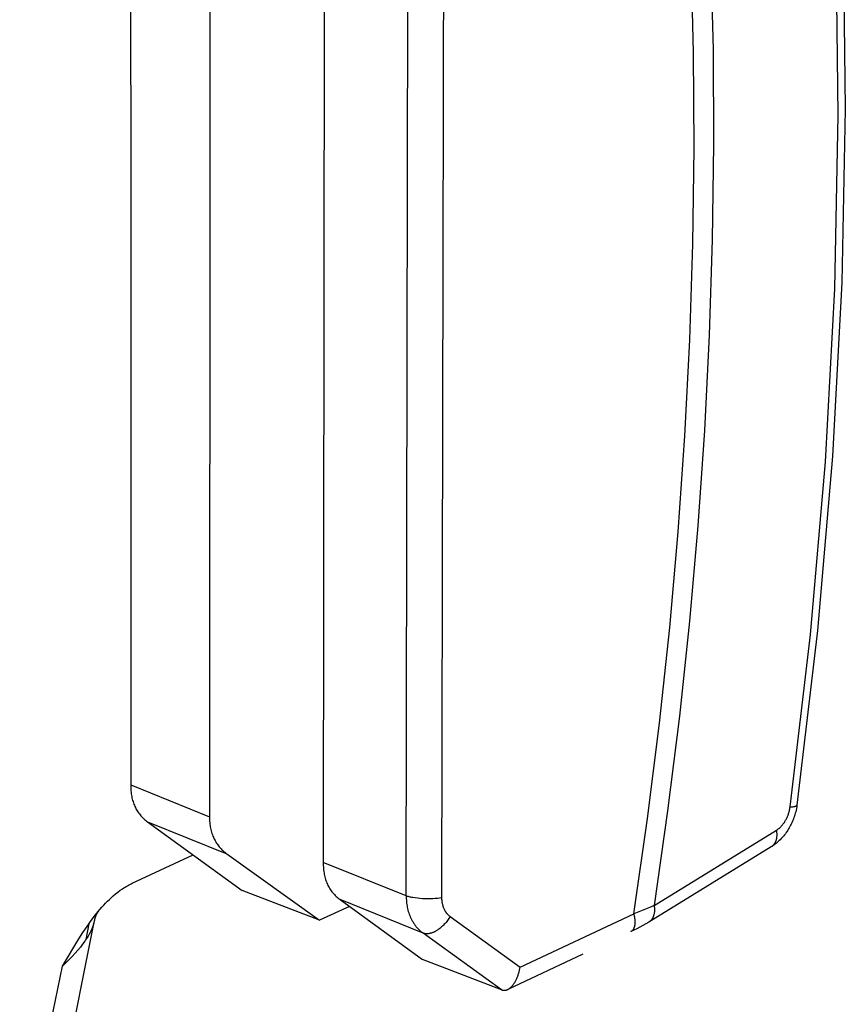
# Model space of a CAD drawing. Header units: millimetres. Extents: x -5878 to -4878, y 4408 to 5408.
# Tile 19 of 119: x -5425 to -5403, y 4711 to 4738. Entities that reach past the tile are written whole.
import ezdxf

# ---------------------------------------------------------------- set-up
doc = ezdxf.new("R2010")
doc.units = ezdxf.units.MM
doc.layers.add('SHOW Mini_Safetyfree Holder', color=7, linetype='Continuous', true_color=0x000000)

msp = doc.modelspace()

# ---------------------------------------------------------------- linework, layer by layer
at = {"layer": 'SHOW Mini_Safetyfree Holder', "color": 18, "lineweight": -3, "true_color": 0x000000}
for points in [[(-5421.958, 4754.476), (-5421.954, 4717.093)], [(-5408.524, 4713.655), (-5408.157, 4716.195), (-5407.836, 4718.742), (-5407.563, 4721.295), (-5407.336, 4723.853), (-5407.158, 4726.413), (-5407.028, 4728.975), (-5406.945, 4731.537), (-5406.912, 4734.096), (-5406.927, 4736.652), (-5406.991, 4739.203), (-5407.103, 4741.747), (-5407.264, 4744.283), (-5407.474, 4746.808), (-5407.732, 4749.323), (-5408.038, 4751.823), (-5408.392, 4754.31)], [(-5407.846, 4754.283), (-5407.498, 4751.811), (-5407.198, 4749.324), (-5406.945, 4746.825), (-5406.739, 4744.314), (-5406.582, 4741.794), (-5406.472, 4739.265), (-5406.409, 4736.73), (-5406.395, 4734.19), (-5406.428, 4731.646), (-5406.509, 4729.101), (-5406.638, 4726.555), (-5406.814, 4724.01), (-5407.036, 4721.468), (-5407.306, 4718.931), (-5407.621, 4716.399), (-5407.982, 4713.875)], [(-5419.834, 4753.902), (-5419.85, 4716.245)], [(-5404.35, 4716.507), (-5403.805, 4721.108), (-5403.408, 4725.723), (-5403.161, 4730.345), (-5403.064, 4734.965), (-5403.119, 4739.575), (-5403.325, 4744.165), (-5403.684, 4748.727), (-5404.193, 4753.253)], [(-5404.01, 4753.416), (-5403.5, 4748.886), (-5403.141, 4744.327), (-5402.934, 4739.742), (-5402.877, 4735.135), (-5402.972, 4730.51), (-5403.219, 4725.869), (-5403.617, 4721.217), (-5404.169, 4716.556)], [(-5416.769, 4753.073), (-5416.814, 4715.022)], [(-5414.598, 4714.129), (-5414.532, 4752.467)], [(-5413.578, 4752.424), (-5413.654, 4714.078)], [(-5421.954, 4717.093), (-5421.954, 4717.053), (-5421.953, 4717.012), (-5421.951, 4716.973), (-5421.947, 4716.934), (-5421.943, 4716.896), (-5421.939, 4716.858), (-5421.933, 4716.822), (-5421.926, 4716.785), (-5421.919, 4716.75), (-5421.91, 4716.715), (-5421.901, 4716.681), (-5421.891, 4716.647), (-5421.88, 4716.614), (-5421.868, 4716.582), (-5421.856, 4716.55), (-5421.842, 4716.519), (-5421.827, 4716.488), (-5421.812, 4716.459), (-5421.796, 4716.429), (-5421.779, 4716.401), (-5421.761, 4716.373), (-5421.742, 4716.346), (-5421.722, 4716.319), (-5421.701, 4716.294), (-5421.68, 4716.268), (-5421.657, 4716.244), (-5421.634, 4716.22), (-5421.61, 4716.196), (-5421.585, 4716.174), (-5421.559, 4716.152), (-5421.532, 4716.13), (-5421.504, 4716.11)], [(-5421.954, 4717.093), (-5419.85, 4716.245)], [(-5404.169, 4716.556), (-5404.175, 4716.511), (-5404.183, 4716.467), (-5404.192, 4716.423), (-5404.202, 4716.378), (-5404.213, 4716.339), (-5404.224, 4716.3), (-5404.236, 4716.262), (-5404.249, 4716.223), (-5404.26, 4716.191), (-5404.273, 4716.159), (-5404.286, 4716.127), (-5404.305, 4716.083), (-5404.321, 4716.05), (-5404.337, 4716.017), (-5404.354, 4715.984), (-5404.372, 4715.952), (-5404.391, 4715.919), (-5404.411, 4715.887), (-5404.432, 4715.855), (-5404.453, 4715.824), (-5404.477, 4715.79), (-5404.502, 4715.758), (-5404.527, 4715.726), (-5404.554, 4715.695), (-5404.585, 4715.661), (-5404.617, 4715.628), (-5404.65, 4715.597), (-5404.683, 4715.566), (-5404.704, 4715.548), (-5404.725, 4715.531), (-5404.746, 4715.515), (-5404.767, 4715.499), (-5404.789, 4715.483), (-5404.811, 4715.468), (-5404.833, 4715.453), (-5404.856, 4715.439)], [(-5404.717, 4715.882), (-5404.706, 4715.889), (-5404.696, 4715.896), (-5404.685, 4715.903), (-5404.675, 4715.911), (-5404.665, 4715.918), (-5404.655, 4715.926), (-5404.646, 4715.934), (-5404.637, 4715.941), (-5404.628, 4715.949), (-5404.619, 4715.958), (-5404.602, 4715.974), (-5404.586, 4715.991), (-5404.571, 4716.008), (-5404.556, 4716.025), (-5404.542, 4716.042), (-5404.529, 4716.06), (-5404.516, 4716.077), (-5404.504, 4716.095), (-5404.492, 4716.113), (-5404.481, 4716.131), (-5404.47, 4716.15), (-5404.46, 4716.169), (-5404.45, 4716.188), (-5404.44, 4716.207), (-5404.431, 4716.227), (-5404.422, 4716.247), (-5404.414, 4716.267), (-5404.405, 4716.288), (-5404.398, 4716.31), (-5404.39, 4716.332), (-5404.383, 4716.355), (-5404.376, 4716.378), (-5404.37, 4716.402), (-5404.364, 4716.427), (-5404.359, 4716.453), (-5404.354, 4716.48), (-5404.35, 4716.507)], [(-5404.35, 4716.507), (-5404.311, 4716.51), (-5404.292, 4716.511), (-5404.275, 4716.513), (-5404.259, 4716.515), (-5404.244, 4716.518), (-5404.237, 4716.519), (-5404.231, 4716.521), (-5404.224, 4716.522), (-5404.218, 4716.524), (-5404.212, 4716.525), (-5404.207, 4716.527), (-5404.202, 4716.529), (-5404.2, 4716.529), (-5404.197, 4716.53), (-5404.195, 4716.531), (-5404.193, 4716.532), (-5404.191, 4716.533), (-5404.189, 4716.534), (-5404.187, 4716.535), (-5404.185, 4716.536), (-5404.184, 4716.537), (-5404.182, 4716.538), (-5404.181, 4716.539), (-5404.18, 4716.54), (-5404.179, 4716.54), (-5404.179, 4716.541), (-5404.178, 4716.541), (-5404.177, 4716.542), (-5404.177, 4716.542), (-5404.176, 4716.543), (-5404.176, 4716.543), (-5404.175, 4716.544), (-5404.174, 4716.545), (-5404.174, 4716.545), (-5404.174, 4716.546), (-5404.173, 4716.546), (-5404.173, 4716.547), (-5404.172, 4716.547), (-5404.172, 4716.548), (-5404.171, 4716.548), (-5404.171, 4716.549), (-5404.171, 4716.55), (-5404.17, 4716.55), (-5404.17, 4716.551), (-5404.17, 4716.551), (-5404.17, 4716.552), (-5404.169, 4716.552), (-5404.169, 4716.553), (-5404.169, 4716.554), (-5404.169, 4716.554), (-5404.169, 4716.555), (-5404.169, 4716.555), (-5404.169, 4716.556), (-5404.169, 4716.556)], [(-5421.504, 4716.11), (-5419.384, 4715.252)], [(-5421.504, 4716.11), (-5418.974, 4714.274)], [(-5419.85, 4716.245), (-5419.849, 4716.204), (-5419.848, 4716.164), (-5419.846, 4716.124), (-5419.843, 4716.085), (-5419.838, 4716.047), (-5419.833, 4716.009), (-5419.828, 4715.972), (-5419.821, 4715.936), (-5419.813, 4715.9), (-5419.804, 4715.865), (-5419.795, 4715.83), (-5419.784, 4715.796), (-5419.773, 4715.763), (-5419.761, 4715.73), (-5419.747, 4715.698), (-5419.733, 4715.667), (-5419.718, 4715.636), (-5419.702, 4715.606), (-5419.685, 4715.577), (-5419.668, 4715.548), (-5419.649, 4715.52), (-5419.629, 4715.492), (-5419.609, 4715.466), (-5419.588, 4715.439), (-5419.565, 4715.414), (-5419.542, 4715.389), (-5419.518, 4715.364), (-5419.493, 4715.341), (-5419.467, 4715.318), (-5419.44, 4715.295), (-5419.412, 4715.273), (-5419.384, 4715.252)], [(-5407.982, 4713.875), (-5404.717, 4715.882)], [(-5404.717, 4715.882), (-5404.714, 4715.864), (-5404.712, 4715.846), (-5404.71, 4715.828), (-5404.709, 4715.81), (-5404.708, 4715.793), (-5404.707, 4715.775), (-5404.707, 4715.758), (-5404.708, 4715.74), (-5404.709, 4715.723), (-5404.71, 4715.707), (-5404.712, 4715.69), (-5404.714, 4715.674), (-5404.717, 4715.658), (-5404.721, 4715.642), (-5404.723, 4715.634), (-5404.725, 4715.627), (-5404.727, 4715.619), (-5404.729, 4715.612), (-5404.731, 4715.605), (-5404.734, 4715.597), (-5404.736, 4715.59), (-5404.739, 4715.583), (-5404.742, 4715.576), (-5404.745, 4715.57), (-5404.748, 4715.563), (-5404.751, 4715.556), (-5404.754, 4715.55), (-5404.758, 4715.544), (-5404.761, 4715.538), (-5404.765, 4715.531), (-5404.769, 4715.526), (-5404.772, 4715.52), (-5404.776, 4715.514), (-5404.78, 4715.509), (-5404.784, 4715.503), (-5404.789, 4715.498), (-5404.793, 4715.493), (-5404.797, 4715.488), (-5404.802, 4715.483), (-5404.806, 4715.478), (-5404.811, 4715.474), (-5404.815, 4715.469), (-5404.82, 4715.465), (-5404.825, 4715.461), (-5404.83, 4715.457), (-5404.835, 4715.453), (-5404.84, 4715.449), (-5404.845, 4715.446), (-5404.85, 4715.442), (-5404.856, 4715.439)], [(-5404.856, 4715.439), (-5408.12, 4713.433)], [(-5421.911, 4714.469), (-5420.285, 4715.225)], [(-5419.384, 4715.252), (-5416.912, 4713.484)], [(-5416.814, 4715.022), (-5416.814, 4714.981), (-5416.813, 4714.94), (-5416.81, 4714.901), (-5416.807, 4714.861), (-5416.803, 4714.823), (-5416.799, 4714.785), (-5416.793, 4714.748), (-5416.786, 4714.712), (-5416.779, 4714.676), (-5416.77, 4714.64), (-5416.761, 4714.606), (-5416.751, 4714.572), (-5416.74, 4714.539), (-5416.728, 4714.506), (-5416.715, 4714.474), (-5416.702, 4714.443), (-5416.687, 4714.412), (-5416.672, 4714.382), (-5416.656, 4714.353), (-5416.638, 4714.324), (-5416.62, 4714.296), (-5416.601, 4714.269), (-5416.582, 4714.242), (-5416.561, 4714.216), (-5416.539, 4714.191), (-5416.517, 4714.166), (-5416.493, 4714.142), (-5416.469, 4714.118), (-5416.444, 4714.096), (-5416.418, 4714.073), (-5416.391, 4714.052), (-5416.363, 4714.031)], [(-5414.598, 4714.129), (-5416.814, 4715.022)], [(-5422.822, 4713.713), (-5422.773, 4713.771), (-5422.724, 4713.828), (-5422.674, 4713.883), (-5422.623, 4713.937), (-5422.572, 4713.988), (-5422.521, 4714.038), (-5422.47, 4714.086), (-5422.418, 4714.132), (-5422.357, 4714.184), (-5422.295, 4714.233), (-5422.232, 4714.28), (-5422.169, 4714.323), (-5422.137, 4714.344), (-5422.105, 4714.364), (-5422.073, 4714.383), (-5422.041, 4714.402), (-5422.009, 4714.42), (-5421.976, 4714.437), (-5421.944, 4714.453), (-5421.911, 4714.469)], [(-5416.912, 4713.484), (-5418.974, 4714.274)], [(-5414.149, 4713.136), (-5416.363, 4714.031)], [(-5416.363, 4714.031), (-5414.162, 4712.431)], [(-5413.654, 4714.078), (-5413.707, 4714.071), (-5413.765, 4714.064), (-5413.826, 4714.059), (-5413.891, 4714.055), (-5413.959, 4714.053), (-5414.028, 4714.053), (-5414.097, 4714.054), (-5414.167, 4714.056), (-5414.235, 4714.061), (-5414.3, 4714.067), (-5414.362, 4714.075), (-5414.42, 4714.084), (-5414.447, 4714.089), (-5414.472, 4714.094), (-5414.497, 4714.099), (-5414.52, 4714.105), (-5414.541, 4714.111), (-5414.562, 4714.117), (-5414.581, 4714.123), (-5414.598, 4714.129)], [(-5414.598, 4714.129), (-5414.598, 4714.091), (-5414.597, 4714.052), (-5414.595, 4714.015), (-5414.592, 4713.977), (-5414.588, 4713.939), (-5414.583, 4713.902), (-5414.577, 4713.865), (-5414.57, 4713.828), (-5414.562, 4713.791), (-5414.552, 4713.754), (-5414.542, 4713.717), (-5414.531, 4713.68), (-5414.518, 4713.643), (-5414.504, 4713.607), (-5414.489, 4713.57), (-5414.473, 4713.534), (-5414.455, 4713.498), (-5414.446, 4713.48), (-5414.436, 4713.462), (-5414.426, 4713.445), (-5414.415, 4713.427), (-5414.404, 4713.41), (-5414.393, 4713.392), (-5414.381, 4713.375), (-5414.369, 4713.358), (-5414.356, 4713.34), (-5414.343, 4713.324), (-5414.33, 4713.307), (-5414.316, 4713.29), (-5414.301, 4713.274), (-5414.286, 4713.257), (-5414.271, 4713.241), (-5414.255, 4713.225), (-5414.239, 4713.21), (-5414.222, 4713.194), (-5414.204, 4713.179), (-5414.186, 4713.164), (-5414.168, 4713.15), (-5414.149, 4713.136)], [(-5413.654, 4714.078), (-5413.654, 4714.059), (-5413.653, 4714.04), (-5413.652, 4714.021), (-5413.65, 4714.002), (-5413.648, 4713.983), (-5413.645, 4713.964), (-5413.642, 4713.946), (-5413.639, 4713.927), (-5413.634, 4713.908), (-5413.63, 4713.89), (-5413.624, 4713.871), (-5413.619, 4713.853), (-5413.612, 4713.834), (-5413.605, 4713.816), (-5413.597, 4713.798), (-5413.589, 4713.78), (-5413.58, 4713.761), (-5413.575, 4713.752), (-5413.57, 4713.744), (-5413.565, 4713.735), (-5413.559, 4713.726), (-5413.554, 4713.717), (-5413.548, 4713.708), (-5413.542, 4713.699), (-5413.536, 4713.691), (-5413.529, 4713.682), (-5413.523, 4713.674), (-5413.516, 4713.665), (-5413.509, 4713.657), (-5413.502, 4713.649), (-5413.494, 4713.64), (-5413.486, 4713.632), (-5413.478, 4713.624), (-5413.47, 4713.616), (-5413.461, 4713.609), (-5413.452, 4713.601), (-5413.443, 4713.594), (-5413.434, 4713.586), (-5413.424, 4713.579)], [(-5416.11, 4713.847), (-5416.912, 4713.484)], [(-5407.982, 4713.875), (-5408.074, 4713.832), (-5408.165, 4713.793), (-5408.255, 4713.756), (-5408.344, 4713.721), (-5408.524, 4713.655)], [(-5407.982, 4713.875), (-5407.98, 4713.857), (-5407.977, 4713.839), (-5407.975, 4713.821), (-5407.974, 4713.803), (-5407.973, 4713.786), (-5407.973, 4713.768), (-5407.973, 4713.751), (-5407.973, 4713.734), (-5407.974, 4713.717), (-5407.975, 4713.7), (-5407.977, 4713.683), (-5407.98, 4713.667), (-5407.983, 4713.651), (-5407.986, 4713.636), (-5407.988, 4713.628), (-5407.99, 4713.62), (-5407.992, 4713.613), (-5407.994, 4713.605), (-5407.996, 4713.598), (-5407.999, 4713.591), (-5408.002, 4713.584), (-5408.004, 4713.577), (-5408.007, 4713.57), (-5408.01, 4713.563), (-5408.013, 4713.557), (-5408.016, 4713.55), (-5408.019, 4713.544), (-5408.023, 4713.538), (-5408.026, 4713.532), (-5408.03, 4713.526), (-5408.033, 4713.52), (-5408.037, 4713.514), (-5408.041, 4713.508), (-5408.045, 4713.503), (-5408.049, 4713.497), (-5408.053, 4713.492), (-5408.058, 4713.487), (-5408.062, 4713.482), (-5408.066, 4713.477), (-5408.071, 4713.473), (-5408.075, 4713.468), (-5408.08, 4713.464), (-5408.085, 4713.459), (-5408.09, 4713.455), (-5408.094, 4713.451), (-5408.099, 4713.447), (-5408.104, 4713.444), (-5408.11, 4713.44), (-5408.115, 4713.437), (-5408.12, 4713.433)], [(-5423.772, 4712.258), (-5423.339, 4712.983), (-5423.23, 4713.153), (-5423.119, 4713.318), (-5423.007, 4713.475), (-5422.893, 4713.625), (-5422.822, 4713.713)], [(-5422.824, 4713.711), (-5422.826, 4713.708), (-5422.829, 4713.705), (-5422.832, 4713.701), (-5422.835, 4713.695), (-5422.839, 4713.689), (-5422.844, 4713.682), (-5422.849, 4713.673), (-5422.854, 4713.664), (-5422.86, 4713.653), (-5422.866, 4713.642), (-5422.872, 4713.63), (-5422.878, 4713.616), (-5422.884, 4713.601), (-5422.89, 4713.586), (-5422.897, 4713.569), (-5422.903, 4713.551), (-5422.908, 4713.537), (-5422.912, 4713.523), (-5422.916, 4713.508), (-5422.92, 4713.493), (-5422.924, 4713.478), (-5422.928, 4713.462), (-5422.931, 4713.446), (-5422.934, 4713.43)], [(-5413.424, 4713.579), (-5413.441, 4713.553), (-5413.458, 4713.527), (-5413.476, 4713.501), (-5413.495, 4713.475), (-5413.515, 4713.449), (-5413.536, 4713.423), (-5413.558, 4713.398), (-5413.581, 4713.373), (-5413.605, 4713.349), (-5413.629, 4713.325), (-5413.654, 4713.303), (-5413.679, 4713.281), (-5413.705, 4713.261), (-5413.731, 4713.241), (-5413.744, 4713.232), (-5413.757, 4713.223), (-5413.771, 4713.214), (-5413.784, 4713.206), (-5413.797, 4713.198), (-5413.81, 4713.19), (-5413.824, 4713.183), (-5413.837, 4713.176), (-5413.85, 4713.17), (-5413.863, 4713.164), (-5413.876, 4713.158), (-5413.889, 4713.153), (-5413.902, 4713.148), (-5413.915, 4713.143), (-5413.927, 4713.139), (-5413.94, 4713.135), (-5413.952, 4713.132), (-5413.964, 4713.129), (-5413.976, 4713.126), (-5413.988, 4713.124), (-5414, 4713.122), (-5414.011, 4713.121), (-5414.023, 4713.12), (-5414.034, 4713.119), (-5414.045, 4713.119), (-5414.055, 4713.118), (-5414.066, 4713.119), (-5414.076, 4713.119), (-5414.086, 4713.12), (-5414.091, 4713.121), (-5414.096, 4713.122), (-5414.1, 4713.123), (-5414.105, 4713.123), (-5414.11, 4713.124), (-5414.114, 4713.125), (-5414.119, 4713.126), (-5414.123, 4713.128), (-5414.128, 4713.129), (-5414.132, 4713.13), (-5414.136, 4713.131), (-5414.141, 4713.133), (-5414.145, 4713.134), (-5414.149, 4713.136)], [(-5413.424, 4713.579), (-5411.56, 4712.231)], [(-5411.56, 4712.231), (-5408.524, 4713.655)], [(-5408.524, 4713.655), (-5408.519, 4713.634), (-5408.515, 4713.614), (-5408.511, 4713.593), (-5408.507, 4713.572), (-5408.504, 4713.551), (-5408.501, 4713.53), (-5408.499, 4713.51), (-5408.497, 4713.49), (-5408.495, 4713.47), (-5408.495, 4713.451), (-5408.494, 4713.432), (-5408.495, 4713.413), (-5408.495, 4713.395), (-5408.497, 4713.377), (-5408.499, 4713.36), (-5408.5, 4713.351), (-5408.501, 4713.343), (-5408.502, 4713.335), (-5408.504, 4713.327), (-5408.506, 4713.319), (-5408.507, 4713.312), (-5408.509, 4713.304), (-5408.511, 4713.297), (-5408.514, 4713.29), (-5408.516, 4713.283), (-5408.518, 4713.276), (-5408.521, 4713.27), (-5408.523, 4713.264), (-5408.526, 4713.257), (-5408.529, 4713.251), (-5408.532, 4713.246), (-5408.535, 4713.24), (-5408.538, 4713.235), (-5408.542, 4713.23), (-5408.545, 4713.225), (-5408.549, 4713.22), (-5408.552, 4713.215), (-5408.556, 4713.211), (-5408.558, 4713.209), (-5408.56, 4713.206), (-5408.562, 4713.204), (-5408.564, 4713.202), (-5408.566, 4713.201), (-5408.568, 4713.199), (-5408.57, 4713.197), (-5408.572, 4713.195), (-5408.574, 4713.193), (-5408.576, 4713.192), (-5408.578, 4713.19), (-5408.58, 4713.188), (-5408.582, 4713.187), (-5408.585, 4713.185), (-5408.587, 4713.184), (-5408.589, 4713.183), (-5408.591, 4713.181), (-5408.593, 4713.18), (-5408.596, 4713.179), (-5408.598, 4713.177), (-5408.6, 4713.176), (-5408.602, 4713.175)], [(-5422.934, 4713.429), (-5423.712, 4709.552), (-5424.604, 4705.699), (-5425.61, 4701.87), (-5426.729, 4698.07), (-5427.96, 4694.3), (-5429.302, 4690.564), (-5430.755, 4686.864), (-5432.317, 4683.202), (-5433.988, 4679.581), (-5435.767, 4676.005), (-5437.653, 4672.475)], [(-5422.935, 4713.43), (-5422.938, 4713.415), (-5422.941, 4713.4), (-5422.947, 4713.375), (-5422.954, 4713.35), (-5422.963, 4713.325), (-5422.972, 4713.298), (-5422.983, 4713.271), (-5422.994, 4713.243), (-5423.007, 4713.215), (-5423.021, 4713.186), (-5423.036, 4713.155), (-5423.052, 4713.125), (-5423.07, 4713.093), (-5423.089, 4713.06), (-5423.11, 4713.026), (-5423.132, 4712.992), (-5423.156, 4712.956), (-5423.181, 4712.92), (-5423.236, 4712.844), (-5423.297, 4712.765), (-5423.363, 4712.684), (-5423.435, 4712.601), (-5423.512, 4712.516), (-5423.594, 4712.431), (-5423.681, 4712.345), (-5423.772, 4712.258)], [(-5423.069, 4713.389), (-5423.149, 4712.967)], [(-5408.12, 4713.433), (-5408.202, 4713.384), (-5408.286, 4713.337), (-5408.365, 4713.294), (-5408.445, 4713.252), (-5408.599, 4713.177)], [(-5412.052, 4711.623), (-5414.149, 4713.136)], [(-5412.052, 4711.623), (-5414.162, 4712.431)], [(-5409.882, 4712.574), (-5411.89, 4711.632)], [(-5438.263, 4672.591), (-5436.542, 4675.789), (-5434.911, 4679.022), (-5433.373, 4682.286), (-5431.928, 4685.576), (-5430.577, 4688.886), (-5429.321, 4692.214), (-5428.16, 4695.552), (-5427.094, 4698.898), (-5426.123, 4702.246), (-5425.246, 4705.591), (-5424.463, 4708.93), (-5423.772, 4712.258)], [(-5411.89, 4711.632), (-5411.884, 4711.635), (-5411.878, 4711.638), (-5411.871, 4711.641), (-5411.865, 4711.645), (-5411.859, 4711.648), (-5411.853, 4711.652), (-5411.847, 4711.656), (-5411.841, 4711.66), (-5411.835, 4711.665), (-5411.829, 4711.67), (-5411.822, 4711.675), (-5411.816, 4711.68), (-5411.81, 4711.686), (-5411.804, 4711.691), (-5411.798, 4711.697), (-5411.792, 4711.703), (-5411.786, 4711.709), (-5411.78, 4711.716), (-5411.768, 4711.729), (-5411.757, 4711.742), (-5411.745, 4711.757), (-5411.734, 4711.772), (-5411.723, 4711.788), (-5411.713, 4711.804), (-5411.702, 4711.82), (-5411.692, 4711.837), (-5411.682, 4711.855), (-5411.673, 4711.873), (-5411.663, 4711.892), (-5411.654, 4711.911), (-5411.646, 4711.93), (-5411.637, 4711.95), (-5411.629, 4711.97), (-5411.621, 4711.99), (-5411.613, 4712.011), (-5411.606, 4712.031), (-5411.599, 4712.053), (-5411.593, 4712.074), (-5411.587, 4712.096), (-5411.581, 4712.118), (-5411.576, 4712.14), (-5411.571, 4712.163), (-5411.567, 4712.185), (-5411.563, 4712.208), (-5411.56, 4712.231)], [(-5412.052, 4711.623), (-5412.047, 4711.621), (-5412.042, 4711.619), (-5412.037, 4711.618), (-5412.032, 4711.616), (-5412.027, 4711.615), (-5412.022, 4711.614), (-5412.017, 4711.613), (-5412.012, 4711.612), (-5412.007, 4711.612), (-5412.002, 4711.611), (-5411.997, 4711.611), (-5411.992, 4711.61), (-5411.987, 4711.61), (-5411.982, 4711.61), (-5411.977, 4711.61), (-5411.972, 4711.611), (-5411.967, 4711.611), (-5411.961, 4711.611), (-5411.956, 4711.612), (-5411.951, 4711.613), (-5411.946, 4711.614), (-5411.941, 4711.615), (-5411.936, 4711.616), (-5411.931, 4711.617), (-5411.926, 4711.619), (-5411.92, 4711.62), (-5411.915, 4711.622), (-5411.91, 4711.624), (-5411.905, 4711.625), (-5411.9, 4711.627), (-5411.895, 4711.63), (-5411.89, 4711.632)]]:
    msp.add_lwpolyline(points, dxfattribs=at)

doc.saveas('drawing.dxf')
